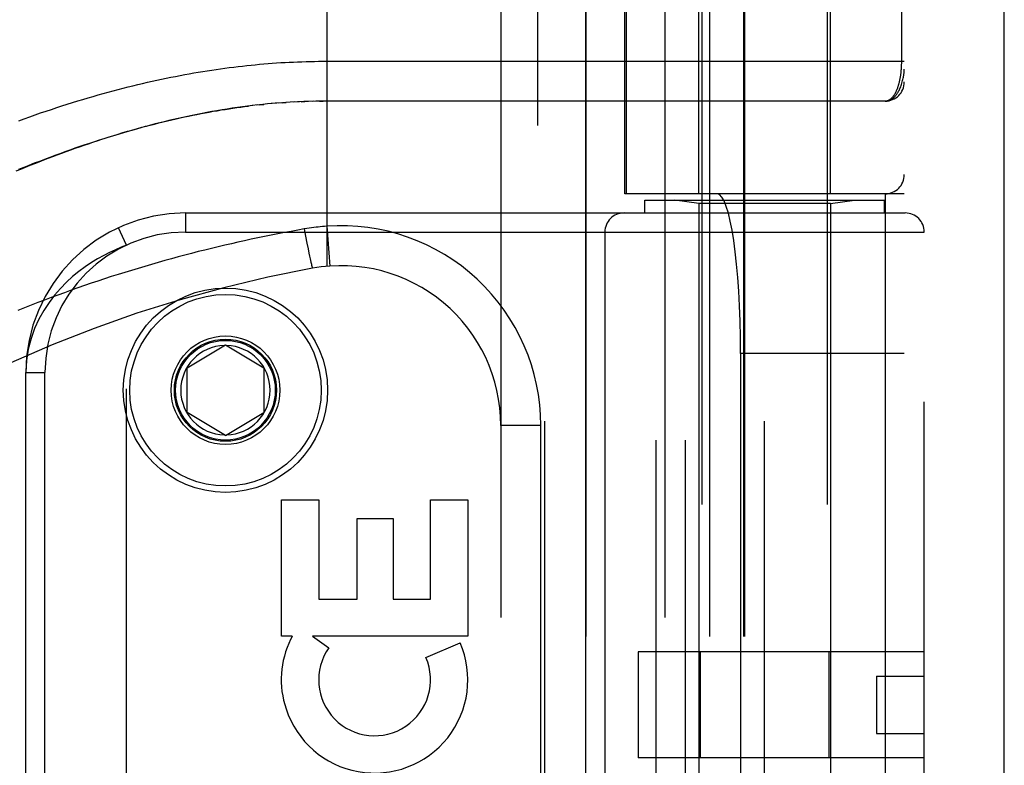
# Model space of a CAD drawing. Header units: inches. Extents: x 0 to 221, y 0 to 143.
# Tile 199 of 256: x 95.66 to 97.2, y 100.48 to 101.64. Entities that reach past the tile are written whole.
import ezdxf

# ---------------------------------------------------------------- set-up
doc = ezdxf.new("R2010")
doc.units = ezdxf.units.IN
doc.header["$LTSCALE"] = 12.142857
doc.header["$MEASUREMENT"] = 0
doc.linetypes.add('HIDDEN', pattern=[0.2, 0.1, -0.1])
doc.layers.get('0').update_dxf_attribs({"linetype": 'CONTINUOUS'})
doc.layers.add('RIGHTHAND_DOOR_ASSEMBLY', color=7, linetype='CONTINUOUS')

msp = doc.modelspace()

# ---------------------------------------------------------------- linework, layer by layer
at = {"color": 3, "linetype": 'Continuous'}
msp.add_line((97.1972, 33.5496), (97.1972, 110.0793), dxfattribs=at)
at = {"layer": 'RIGHTHAND_DOOR_ASSEMBLY', "color": 8, "linetype": 'HIDDEN'}
for p, q in [((96.4665, 105.1206), (96.4665, 33.7706)), ((96.724, 102.0986), (96.724, 98.9162)), ((96.92, 102.0986), (96.92, 98.9162)), ((96.137, 101.9218), (96.137, 101.2571)), ((96.4092, 101.9218), (96.4092, 99.2193)), ((96.6657, 101.9218), (96.6657, 99.2193)), ((96.719, 101.3706), (96.719, 101.9166)), ((96.925, 101.3706), (96.925, 101.9166)), ((96.5422, 101.8918), (96.5422, 99.2493)), ((96.6032, 101.3706), (96.6032, 101.8918)), ((96.6055, 101.8918), (96.6055, 101.3706)), ((96.7357, 101.8918), (96.7357, 99.2493)), ((96.7888, 101.8918), (96.7888, 99.2493)), ((96.7908, 101.8918), (96.7908, 99.2493)), ((97.0407, 99.2493), (97.0407, 101.8918)), ((97.0361, 101.8602), (97.0361, 101.5781)), ((96.1304, 101.5781), (97.0407, 101.5781)), ((96.0656, 101.513), (96.0558, 101.5122)), ((96.0675, 101.5131), (96.0734, 101.5135)), ((96.0867, 101.5143), (96.0792, 101.5139)), ((96.0939, 101.5146), (96.085, 101.5142)), ((96.0966, 101.5148), (96.1024, 101.515)), ((96.1155, 101.5154), (96.1082, 101.5152)), ((96.1227, 101.5155), (96.1139, 101.5153)), ((96.1255, 101.5155), (96.1312, 101.5156)), ((97.0107, 101.5156), (96.137, 101.5156)), ((96.0288, 101.5096), (96.0202, 101.5087)), ((96.0322, 101.51), (96.0381, 101.5106)), ((96.0585, 101.5124), (96.0499, 101.5117)), ((97.0407, 101.3706), (96.6032, 101.3706)), ((96.6345, 101.3406), (96.6345, 101.3606)), ((96.6345, 101.3606), (97.0095, 101.3606)), ((96.6523, 99.7706), (96.6523, 101.3706)), ((96.719, 101.3553), (96.6815, 101.3606)), ((96.6982, 99.7706), (96.6982, 101.3706)), ((96.925, 101.3553), (96.9625, 101.3606)), ((97.0095, 101.3406), (97.0095, 101.3606)), ((97.0107, 101.3706), (97.0107, 99.7706)), ((96.719, 101.3553), (96.719, 99.7859)), ((96.925, 101.3553), (96.719, 101.3553)), ((96.925, 101.3553), (96.925, 99.7859)), ((95.9157, 101.3406), (95.9157, 101.3106)), ((95.9157, 101.3406), (97.042, 101.3406)), ((96.4782, 99.8006), (96.4782, 101.3406)), ((96.822, 99.8006), (96.822, 101.3406)), ((95.8232, 101.2902), (95.8106, 101.3174)), ((96.1016, 101.3155), (96.1037, 101.3043)), ((96.137, 101.3198), (96.1414, 101.2575)), ((95.9157, 101.3106), (97.072, 101.3106)), ((96.1037, 101.3043), (96.1058, 101.2935)), ((96.572, 101.3106), (96.572, 99.8306)), ((97.072, 99.8306), (97.072, 101.3106)), ((95.8232, 99.851), (95.8232, 101.2902)), ((96.1058, 101.2935), (96.1075, 101.2844)), ((96.1075, 101.2844), (96.1088, 101.2779)), ((96.1088, 101.2779), (96.1099, 101.2727)), ((96.1099, 101.2727), (96.1107, 101.2689)), ((96.1107, 101.2689), (96.1113, 101.2661)), ((96.1113, 101.2661), (96.1118, 101.2635)), ((96.1118, 101.2635), (96.1122, 101.2618)), ((96.1122, 101.2618), (96.1126, 101.2602)), ((96.1126, 101.2602), (96.1128, 101.2593)), ((96.1128, 101.2593), (96.113, 101.2584)), ((96.113, 101.2584), (96.1132, 101.2576)), ((96.1132, 101.2576), (96.1134, 101.2569)), ((95.9182, 101.0981), (95.9782, 101.1341)), ((95.9782, 101.1341), (96.0382, 101.0981)), ((96.7846, 100.0206), (96.7846, 101.1206)), ((97.0407, 101.1206), (96.7846, 101.1206)), ((95.9182, 101.0281), (95.9182, 101.0981)), ((96.0382, 101.0981), (96.0382, 101.0281)), ((95.6657, 100.0506), (95.6657, 101.0906)), ((95.6657, 101.0906), (95.6957, 101.0906)), ((95.6957, 100.0506), (95.6957, 101.0906)), ((95.9782, 100.992), (95.9182, 101.0281)), ((95.9782, 100.992), (96.0382, 101.0281)), ((96.4717, 101.0081), (96.4092, 101.0081)), ((96.4717, 100.1331), (96.4717, 101.0081)), ((96.0657, 100.6779), (96.0657, 100.8916)), ((96.0657, 100.8916), (96.1241, 100.8916)), ((96.1241, 100.8916), (96.1241, 100.7362)), ((96.2991, 100.7362), (96.2991, 100.8916)), ((96.2991, 100.8916), (96.3575, 100.8916)), ((96.3575, 100.8916), (96.3575, 100.6779)), ((96.1845, 100.7362), (96.1845, 100.8625)), ((96.1845, 100.8625), (96.2408, 100.8625)), ((96.2408, 100.8625), (96.2408, 100.7362)), ((96.1241, 100.7362), (96.1845, 100.7362)), ((96.2408, 100.7362), (96.2991, 100.7362)), ((96.0826, 100.6779), (96.0657, 100.6779)), ((96.3575, 100.6779), (96.1146, 100.6779)), ((96.1146, 100.6779), (96.14, 100.66)), ((96.2919, 100.6445), (96.3455, 100.6677)), ((96.624, 100.6536), (96.624, 100.4876)), ((97.072, 100.6536), (96.624, 100.6536)), ((96.7213, 100.6536), (96.7213, 100.4876)), ((96.9226, 100.6536), (96.9226, 100.4876)), ((96.997, 100.6156), (97.072, 100.6156)), ((96.997, 100.6156), (96.997, 100.5256)), ((96.997, 100.5256), (97.072, 100.5256)), ((97.072, 100.4876), (96.624, 100.4876))]:
    msp.add_line(p, q, dxfattribs=at)
at = {"layer": 'RIGHTHAND_DOOR_ASSEMBLY', "color": 3, "linetype": 'Continuous'}
msp.add_line((96.5415, 105.1206), (96.5415, 33.7706), dxfattribs=at)
at = {"layer": 'RIGHTHAND_DOOR_ASSEMBLY', "color": 8, "linetype": 'HIDDEN'}
for points in [[(95.9842, 101.5681), (95.9911, 101.569), (95.9979, 101.5698), (96.0047, 101.5706), (96.0114, 101.5713), (96.0182, 101.572), (96.0249, 101.5727), (96.0316, 101.5733), (96.0382, 101.5739), (96.0449, 101.5745), (96.0515, 101.575), (96.0582, 101.5754), (96.0648, 101.5759), (96.0714, 101.5762), (96.078, 101.5766), (96.0846, 101.5769), (96.0911, 101.5772), (96.0977, 101.5774), (96.1043, 101.5776), (96.1108, 101.5778), (96.1173, 101.5779), (96.1239, 101.578), (96.1304, 101.5781)], [(97.0361, 101.5781), (97.0361, 101.5773), (97.0361, 101.5765), (97.0361, 101.5756), (97.0361, 101.5748), (97.0361, 101.574), (97.036, 101.5732), (97.036, 101.5723), (97.036, 101.5715), (97.036, 101.5707), (97.0359, 101.5698), (97.0359, 101.569), (97.0358, 101.5682), (97.0358, 101.5673), (97.0357, 101.5665), (97.0356, 101.5656), (97.0356, 101.5647), (97.0355, 101.5639), (97.0354, 101.563), (97.0353, 101.5622), (97.0353, 101.5613), (97.0352, 101.5604), (97.0351, 101.5595), (97.035, 101.5587), (97.0348, 101.5578), (97.0347, 101.5569), (97.0346, 101.556), (97.0345, 101.5551), (97.0343, 101.5542), (97.0342, 101.5533), (97.034, 101.5524), (97.0339, 101.5516), (97.0337, 101.5507), (97.0336, 101.5498), (97.0334, 101.5489), (97.0332, 101.5481), (97.033, 101.5472), (97.0328, 101.5464), (97.0326, 101.5455), (97.0324, 101.5446), (97.0322, 101.5438), (97.032, 101.543), (97.0318, 101.5421), (97.0316, 101.5413), (97.0313, 101.5405), (97.0311, 101.5396), (97.0308, 101.5388), (97.0306, 101.538), (97.0303, 101.5372), (97.03, 101.5364), (97.0298, 101.5356), (97.0295, 101.5348), (97.0292, 101.5341), (97.0289, 101.5333), (97.0286, 101.5326), (97.0282, 101.5318), (97.0279, 101.5311), (97.0276, 101.5304), (97.0272, 101.5296), (97.0269, 101.5289), (97.0265, 101.5282), (97.0262, 101.5276), (97.0258, 101.5269), (97.0254, 101.5262), (97.025, 101.5256), (97.0246, 101.525), (97.0242, 101.5244), (97.0238, 101.5238), (97.0234, 101.5232), (97.023, 101.5226), (97.0225, 101.5221), (97.0221, 101.5216), (97.0216, 101.521), (97.0211, 101.5206), (97.0207, 101.5201), (97.0202, 101.5196), (97.0197, 101.5192), (97.0192, 101.5188), (97.0187, 101.5184), (97.0182, 101.518), (97.0177, 101.5177), (97.0171, 101.5174), (97.0166, 101.5171), (97.016, 101.5168), (97.0155, 101.5166), (97.0149, 101.5163), (97.0143, 101.5161), (97.0137, 101.516), (97.0132, 101.5158), (97.0126, 101.5157), (97.012, 101.5157), (97.0113, 101.5156), (97.0107, 101.5156)], [(95.6546, 101.485), (95.6632, 101.4881), (95.6718, 101.4911), (95.6804, 101.4941), (95.6889, 101.4971), (95.6973, 101.4999), (95.7057, 101.5027), (95.714, 101.5055), (95.7223, 101.5082), (95.7306, 101.5108), (95.7388, 101.5134), (95.7469, 101.5159), (95.755, 101.5183), (95.7631, 101.5207), (95.7711, 101.523), (95.779, 101.5253), (95.7869, 101.5275), (95.7948, 101.5297), (95.8026, 101.5318), (95.8103, 101.5339), (95.818, 101.5359), (95.8257, 101.5378), (95.8333, 101.5397), (95.8409, 101.5415), (95.8484, 101.5433), (95.8559, 101.5451), (95.8634, 101.5467), (95.8708, 101.5484), (95.8781, 101.55), (95.8854, 101.5515), (95.8927, 101.553), (95.9, 101.5544), (95.9072, 101.5558), (95.9144, 101.5572), (95.9215, 101.5585), (95.9286, 101.5597), (95.9357, 101.5609), (95.9427, 101.5621), (95.9497, 101.5632), (95.9567, 101.5643), (95.9636, 101.5653), (95.9705, 101.5663), (95.9774, 101.5672), (95.9842, 101.5681)], [(97.0107, 101.5156), (97.0114, 101.5156), (97.0121, 101.5156), (97.0127, 101.5157), (97.0134, 101.5158), (97.0141, 101.5159), (97.0148, 101.5161), (97.0155, 101.5162), (97.0162, 101.5164), (97.0169, 101.5167), (97.0176, 101.517), (97.0183, 101.5173), (97.019, 101.5176), (97.0197, 101.518), (97.0204, 101.5184), (97.0211, 101.5188), (97.0218, 101.5193), (97.0225, 101.5198), (97.0232, 101.5204), (97.0239, 101.521), (97.0246, 101.5216), (97.0254, 101.5223), (97.0261, 101.5231), (97.0268, 101.5239), (97.0275, 101.5247), (97.0282, 101.5256), (97.0289, 101.5266), (97.0296, 101.5276), (97.0303, 101.5286), (97.031, 101.5298), (97.0317, 101.531), (97.0324, 101.5323), (97.033, 101.5336), (97.0337, 101.535), (97.0344, 101.5366), (97.035, 101.5382), (97.0357, 101.5399), (97.0363, 101.5417), (97.0369, 101.5437), (97.0375, 101.5457), (97.0381, 101.5477), (97.0386, 101.5496), (97.039, 101.5515), (97.0393, 101.5531), (97.0396, 101.5546), (97.0398, 101.556), (97.04, 101.5573), (97.0402, 101.5585), (97.0403, 101.5596), (97.0404, 101.5605), (97.0405, 101.5614), (97.0406, 101.5622), (97.0406, 101.563), (97.0407, 101.5637), (97.0407, 101.5644), (97.0407, 101.565), (97.0407, 101.5656)], [(96.0797, 101.5139), (96.0726, 101.5135), (96.0617, 101.5127)], [(96.1083, 101.5152), (96.101, 101.5149), (96.0908, 101.5145)], [(96.137, 101.5156), (96.1298, 101.5156), (96.1197, 101.5154)], [(96.0208, 101.5087), (96.0128, 101.5078), (96.0048, 101.5067), (95.9968, 101.5056), (95.9887, 101.5045), (95.9807, 101.5032), (95.9728, 101.502), (95.9649, 101.5006), (95.957, 101.4993), (95.9492, 101.4979), (95.9415, 101.4964), (95.9338, 101.4949), (95.9262, 101.4934), (95.9188, 101.4918), (95.9114, 101.4902), (95.9041, 101.4886), (95.8968, 101.4869), (95.8896, 101.4852), (95.8824, 101.4835), (95.8752, 101.4817), (95.8681, 101.4799), (95.861, 101.478), (95.8539, 101.4761), (95.8469, 101.4742), (95.8398, 101.4723), (95.8328, 101.4703), (95.8258, 101.4683), (95.8188, 101.4662), (95.8118, 101.4641), (95.8049, 101.462), (95.7979, 101.4598), (95.791, 101.4577), (95.7841, 101.4554), (95.7771, 101.4532), (95.7702, 101.4509), (95.7633, 101.4485), (95.7563, 101.4462), (95.7494, 101.4438), (95.7425, 101.4413), (95.7355, 101.4388), (95.7285, 101.4363), (95.7215, 101.4337), (95.7145, 101.4311), (95.7075, 101.4285), (95.7004, 101.4258), (95.6933, 101.4231), (95.6862, 101.4203), (95.6791, 101.4175), (95.672, 101.4147), (95.6648, 101.4117), (95.6576, 101.4088), (95.6503, 101.4058)], [(95.6546, 101.4089), (95.6629, 101.4123), (95.6712, 101.4155), (95.6794, 101.4188), (95.6875, 101.4219), (95.6956, 101.425), (95.7036, 101.428), (95.7116, 101.431), (95.7195, 101.4339), (95.7274, 101.4368), (95.7352, 101.4395), (95.743, 101.4423), (95.7507, 101.4449), (95.7584, 101.4475), (95.766, 101.4501), (95.7735, 101.4526), (95.781, 101.455), (95.7885, 101.4574), (95.7959, 101.4597), (95.8032, 101.4619), (95.8105, 101.4641), (95.8178, 101.4663), (95.8249, 101.4684), (95.8321, 101.4704), (95.8392, 101.4724), (95.8462, 101.4743), (95.8532, 101.4762), (95.8601, 101.478), (95.867, 101.4798), (95.8739, 101.4815), (95.8806, 101.4832), (95.8874, 101.4848), (95.8941, 101.4864), (95.9008, 101.488), (95.9074, 101.4894), (95.914, 101.4909), (95.9205, 101.4923), (95.927, 101.4936), (95.9334, 101.4949), (95.9399, 101.4962), (95.9462, 101.4974), (95.9526, 101.4985), (95.9589, 101.4997), (95.9652, 101.5007), (95.9714, 101.5018), (95.9776, 101.5028), (95.9838, 101.5037), (95.9899, 101.5047)], [(95.9899, 101.5047), (95.996, 101.5055), (96.0021, 101.5064), (96.0082, 101.5072), (96.0142, 101.5079)], [(96.0514, 101.5118), (96.044, 101.5112), (96.0365, 101.5105), (96.0262, 101.5094)], [(96.1016, 101.3155), (96.0912, 101.3137), (96.0808, 101.3118), (96.0705, 101.3099), (96.0601, 101.3079), (96.0497, 101.3058), (96.0394, 101.3038), (96.029, 101.3016), (96.0186, 101.2994), (96.0082, 101.2972), (95.9978, 101.2949), (95.9874, 101.2925), (95.977, 101.2901), (95.9666, 101.2877), (95.9562, 101.2852), (95.9458, 101.2826), (95.9354, 101.28), (95.925, 101.2773), (95.9145, 101.2746), (95.9041, 101.2718), (95.8936, 101.269), (95.8832, 101.2661), (95.8728, 101.2631), (95.8623, 101.2601), (95.8518, 101.257), (95.8414, 101.2539), (95.8309, 101.2507), (95.8205, 101.2475), (95.81, 101.2442), (95.7995, 101.2409), (95.789, 101.2375), (95.7786, 101.234), (95.7681, 101.2305), (95.7576, 101.2269), (95.7471, 101.2233), (95.7367, 101.2196), (95.7262, 101.2158), (95.7157, 101.212), (95.7052, 101.2081), (95.6948, 101.2042), (95.6843, 101.2002), (95.6739, 101.1961), (95.6634, 101.192), (95.653, 101.1879)], [(96.137, 101.3198), (96.1334, 101.3195), (96.1299, 101.3192), (96.1266, 101.3189), (96.1233, 101.3186), (96.1199, 101.3182), (96.1164, 101.3178), (96.1127, 101.3173), (96.1091, 101.3167), (96.1054, 101.3161), (96.1016, 101.3155)], [(95.8232, 101.2902), (95.8147, 101.2869), (95.806, 101.2831), (95.7969, 101.2789), (95.7876, 101.2741), (95.7781, 101.2688), (95.7684, 101.2628), (95.7586, 101.2562), (95.7488, 101.2489), (95.739, 101.2409), (95.7294, 101.2321), (95.7199, 101.2224), (95.7107, 101.2119), (95.702, 101.2004), (95.6938, 101.1879), (95.6862, 101.1744), (95.6795, 101.1598), (95.6739, 101.1441), (95.6695, 101.1272), (95.6667, 101.1094), (95.6657, 101.0906)], [(96.1134, 101.2569), (96.1135, 101.2566), (96.1136, 101.2563), (96.1137, 101.256), (96.1137, 101.2557), (96.1138, 101.2555), (96.1139, 101.2552), (96.1139, 101.255), (96.114, 101.2548), (96.1141, 101.2547), (96.1141, 101.2545), (96.1142, 101.2544), (96.1142, 101.2543), (96.1143, 101.2542), (96.1143, 101.2541), (96.1143, 101.2541), (96.1144, 101.254), (96.1144, 101.254)]]:
    msp.add_lwpolyline(points, dxfattribs=at)
for radius in [0.1599, 0.1499, 0.085, 0.08, 0.078]:
    msp.add_circle((95.9782, 101.0631), radius, dxfattribs=at)
for centre, radius, start, end in [((97.0107, 101.5456), 0.03, 270.0001, 360), ((97.0107, 101.4006), 0.03, 270, 360), ((95.9157, 101.0906), 0.25, 90, 180), ((96.602, 101.3106), 0.03, 90, 180), ((97.042, 101.3106), 0.03, 0, 90), ((96.1592, 101.0081), 0.3125, 0, 94.0875), ((95.9157, 101.0906), 0.22, 90, 180), ((96.4732, 99.2865), 2, 100.3342, 132.7959), ((96.1592, 101.0081), 0.25, 0, 100.3342), ((95.9782, 101.0631), 0.07, 91.4692, 268.5308), ((95.9782, 101.0631), 0.07, 271.4692, 88.5308), ((96.2086, 100.6099), 0.1431, 153.8028, 198.5861), ((96.2116, 100.6097), 0.1459, 198.1268, 23.4014), ((96.2116, 100.6097), 0.1459, 152.1494, 154.2621), ((96.2116, 100.6097), 0.0875, 144.8915, 23.4014)]:
    msp.add_arc(centre, radius, start, end, dxfattribs=at)
msp.add_ellipse((96.7478, 101.1206), major_axis=(0, 0.25), ratio=0.146965, start_param=-1.570796, end_param=0, dxfattribs=at)

doc.saveas('drawing.dxf')
